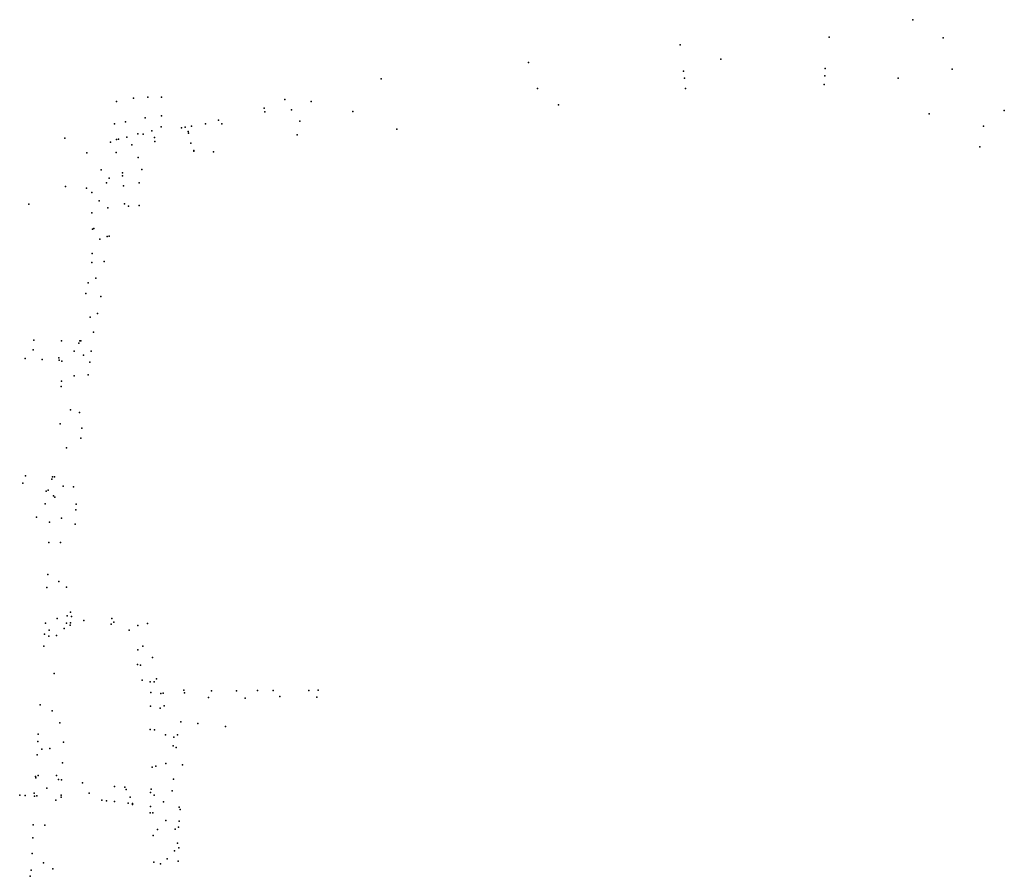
# Model space of a CAD drawing. Extents: x 197180 to 200867, y 8705806 to 8708815.
# Tile 9 of 10: x 198565 to 199025, y 8706711 to 8707111. Entities that reach past the tile are written whole.
import ezdxf

# ---------------------------------------------------------------- set-up
doc = ezdxf.new("R2010")
doc.units = 0
doc.header["$LTSCALE"] = 25
for name, color, linetype in [('ARVORE', 5, 'CONTINUOUS'), ('BORDO', 5, 'CONTINUOUS'), ('CASA', 5, 'CONTINUOUS'), ('CERCA', 5, 'CONTINUOUS'), ('CRISTA', 5, 'CONTINUOUS'), ('EIXO', 5, 'CONTINUOUS'), ('ESTACAO', 5, 'CONTINUOUS'), ('MEIO-FIO', 5, 'CONTINUOUS'), ('MURO', 5, 'CONTINUOUS'), ('PE', 5, 'CONTINUOUS'), ('PN', 5, 'CONTINUOUS'), ('POSTE', 5, 'CONTINUOUS')]:
    doc.layers.add(name, color=color, linetype=linetype)

msp = doc.modelspace()

# ---------------------------------------------------------------- linework, layer by layer
at = {"layer": 'ARVORE'}
for p in [(198584.7152, 8706940.1475, 683.8953), (198584.8277, 8706942.5116, 683.8221), (198584.1883, 8706922.5967, 684.5089), (198590.5073, 8706893.2899, 685.2239), (198581.7883, 8706888.4764, 685.6191), (198587.2111, 8706846.4397, 687.7816), (198579.0365, 8706826.3169, 688.9704), (198586.0439, 8706827.0951, 688.8304), (198578.9735, 8706823.5482, 689.0887), (198584.096, 8706783.1508, 691.2807), (198637.2669, 8706776.3496, 692.5845), (198575.6767, 8706770.7364, 691.8526), (198636.9588, 8706772.3574, 692.8136), (198582.6093, 8706758.4324, 692.5328), (198637.1652, 8706756.8286, 694.8358), (198636.5757, 8706751.2803, 695.1199), (198582.1483, 8706746.9371, 692.9394), (198629.7068, 8706733.347, 695.8481), (198637.8996, 8706733.3768, 696.3073), (198637.6709, 8706723.3273, 696.8248), (198580.8592, 8706714.9461, 694.8638), (198631.03, 8706717.312, 696.6197)]:
    msp.add_point(p, dxfattribs=at)
at = {"layer": 'BORDO'}
for p in [(198875.6147, 8707084.0846, 691.7168), (198941.137, 8707085.0593, 693.9355)]:
    msp.add_point(p, dxfattribs=at)
at = {"layer": 'CASA'}
for p in [(198586.4152, 8707055.9612, 680.0822), (198606.4408, 8707023.5277, 680.5341), (198614.2659, 8707025.4121, 680.2336), (198616.1391, 8707024.1953, 680.2641), (198621.1196, 8707024.6079, 680.2877), (198599.0156, 8707021.2182, 680.9755), (198599.4159, 8707013.4904, 681.0095), (198607.0434, 8707010.2715, 680.9525), (198596.2145, 8706983.4524, 682.1967), (198584.879, 8706961.4126, 683.3991), (198593.4731, 8706961.4679, 682.9795), (198567.8501, 8706953.1591, 684.1557), (198598.7792, 8706956.5897, 683.1417), (198575.8903, 8706952.6755, 683.9831), (198583.7825, 8706952.3329, 683.6561), (198598.0313, 8706951.4637, 683.4593), (198597.2497, 8706945.5817, 683.6453), (198594.3866, 8706920.5672, 684.4194), (198593.9125, 8706915.928, 684.5982), (198568.0988, 8706898.3992, 685.9307), (198580.5938, 8706897.8618, 685.3892), (198577.7401, 8706891.2364, 685.7946), (198577.1751, 8706885.2864, 685.8686), (198591.7691, 8706885.1508, 685.6797), (198573.1858, 8706879.0428, 686.5635), (198591.2194, 8706875.8191, 686.0794), (198578.9218, 8706867.3394, 686.6286), (198578.4616, 8706852.3252, 687.4129), (198589.1029, 8706834.7467, 688.474), (198624.9847, 8706829.4362, 689.5078), (198588.8605, 8706828.6686, 688.7023), (198576.6641, 8706818.9104, 689.3652), (198620.4573, 8706817.2038, 689.6253), (198627.2943, 8706813.5511, 689.8884), (198620.3397, 8706810.2939, 690.4033), (198632.2748, 8706797.0041, 691.2729), (198641.9716, 8706798.2982, 692.5024), (198700.313, 8706798.2502, 700.2395), (198704.7162, 8706798.3931, 700.6672), (198574.8972, 8706791.5409, 690.8825), (198626.4298, 8706790.9033, 691.5161), (198640.5514, 8706783.5914, 692.6051), (198626.2352, 8706780.0268, 691.9622), (198648.5606, 8706782.7485, 693.9302), (198573.8288, 8706774.4404, 691.7761), (198585.8474, 8706774.0846, 692.0647), (198639.007, 8706777.5278, 692.9062), (198638.3722, 8706771.6488, 692.9857), (198573.4377, 8706768.1193, 691.9976), (198585.3571, 8706764.4679, 692.3461), (198627.2281, 8706762.4228, 693.6986), (198641.3461, 8706763.5004, 694.5894), (198572.686, 8706757.9946, 692.4883), (198584.9316, 8706756.4872, 692.8156), (198594.6054, 8706755.0294, 692.7456), (198609.5855, 8706753.3343, 693.942), (198614.4306, 8706753.1112, 694.0459), (198626.6962, 8706752.0705, 694.7964), (198567.8767, 8706749.1021, 692.9024), (198572.2715, 8706748.8012, 693.1576), (198584.6832, 8706748.3427, 692.8948), (198605.8049, 8706746.7057, 693.7357), (198609.6296, 8706746.2993, 693.8188), (198618.0734, 8706744.8929, 694.5804), (198626.4187, 8706744.0188, 694.923), (198639.787, 8706743.6687, 695.9855), (198640.3103, 8706742.6305, 695.9929), (198626.3189, 8706741.1484, 695.4217), (198627.4273, 8706741.1339, 695.2646), (198639.7212, 8706737.2557, 696.1709), (198571.6141, 8706735.4961, 693.7608), (198639.5277, 8706734.3407, 696.2844), (198627.7299, 8706730.4788, 696.1391), (198638.9925, 8706726.9427, 696.5746), (198639.6068, 8706724.7757, 696.7214), (198571.1345, 8706722.1285, 694.5172), (198570.6817, 8706714.2692, 694.8037), (198627.9368, 8706718.0573, 696.5975), (198639.3064, 8706718.4831, 697.2387), (198570.3158, 8706711.4454, 694.8187)]:
    msp.add_point(p, dxfattribs=at)
at = {"layer": 'CERCA'}
for p in [(198982.2125, 8707111.3081, 696.278), (198943.2183, 8707103.1694, 693.4043), (198873.6852, 8707099.6457, 691.5477), (198802.8559, 8707091.3858, 686.2722), (198734.0381, 8707083.6945, 681.3688), (198876.1719, 8707079.1366, 692.7048), (198940.8158, 8707081.0101, 695.1629), (198631.4791, 8707075.0826, 677.5273), (198689.037, 8707074.0684, 679.1187), (198816.7941, 8707071.5045, 689.1461), (199024.9231, 8707068.9146, 698.2708), (198631.6146, 8707066.4848, 677.7257), (198989.81, 8707067.3268, 697.4379), (198609.6653, 8707062.7168, 679.3109), (198627.0655, 8707059.3505, 678.2363), (198631.4217, 8707061.3401, 678.0013), (198741.3298, 8707060.2749, 684.0299), (198610.4861, 8707055.4125, 679.6246), (198615.3305, 8707056.4702, 679.2541), (198620.5186, 8707057.9789, 678.7265), (198694.8753, 8707057.5436, 680.4627), (199013.5434, 8707051.9397, 699.2338), (198655.7976, 8707049.6509, 679.5855), (198622.3406, 8707041.3826, 679.7439), (198613.3328, 8707038.4828, 679.9483), (198613.8007, 8707033.7862, 680.1878), (198621.1522, 8707035.0946, 680.5277), (198603.1988, 8706982.0438, 682.0851), (198601.6822, 8706974.2112, 682.345), (198579.3295, 8706876.7672, 686.2768), (198589.0797, 8706829.7726, 688.622), (198589.5443, 8706832.6512, 688.5971), (198608.1232, 8706829.1986, 688.8872), (198608.3718, 8706831.7712, 689.0302), (198616.4221, 8706826.3168, 689.3354), (198621.8124, 8706810.0828, 690.2991), (198622.4629, 8706802.9575, 690.5868), (198629.1879, 8706803.5562, 690.632), (198642.2625, 8706797.0224, 692.5256), (198654.9333, 8706798.0114, 694.0391), (198666.6099, 8706798.0096, 695.6247), (198676.2807, 8706798.2185, 697.0785), (198683.7295, 8706798.121, 698.2322), (198631.1884, 8706796.8186, 691.0531), (198628.336, 8706779.8463, 691.7323), (198661.419, 8706781.3771, 695.6793), (198628.926, 8706762.8613, 693.785), (198584.6606, 8706749.3026, 692.8158), (198603.6623, 8706747.0209, 693.5716)]:
    msp.add_point(p, dxfattribs=at)
at = {"layer": 'CRISTA'}
for p in [(198679.7799, 8707068.2916, 679.6932), (198659.7262, 8707062.6541, 679.4927), (198628.5082, 8707054.388, 679.6931), (198644.2004, 8707058.3414, 679.6097)]:
    msp.add_point(p, dxfattribs=at)
at = {"layer": 'EIXO'}
for p in [(198875.1972, 8707087.2739, 691.8352), (198941.3411, 8707088.473, 693.9286), (198975.375, 8707084.0491, 695.2263), (198807.0607, 8707079.1728, 687.901), (198720.9209, 8707068.5072, 681.5234), (198696.1542, 8707063.8666, 680.4397), (199015.2711, 8707061.5646, 698.0247), (198645.2259, 8707053.7219, 679.832), (198620.6181, 8707046.9402, 679.9971), (198586.8116, 8707033.4128, 680.615), (198602.5037, 8707026.7555, 680.4571), (198569.5818, 8707025.1455, 681.1789), (198602.7174, 8707008.8958, 681.0633), (198600.876, 8706990.6309, 681.8077), (198598.2715, 8706972.4885, 682.4929), (198571.7204, 8706957.2268, 683.8604), (198590.7257, 8706956.5979, 683.239), (198590.8528, 8706945.088, 683.6874), (198589.0543, 8706929.21, 684.2331), (198587.1362, 8706911.4448, 684.7627), (198566.7913, 8706895.0222, 685.9792), (198584.9058, 8706878.5925, 685.9515), (198584.4361, 8706867.262, 686.4653), (198583.596, 8706849.0814, 687.5884), (198595.2987, 8706830.9049, 688.5678), (198609.3455, 8706830.0733, 688.8369), (198582.5555, 8706823.7778, 689.0687), (198622.8265, 8706818.8133, 689.3498), (198581.5141, 8706806.1783, 690.075), (198626.2116, 8706802.2848, 690.4253), (198653.4844, 8706794.8887, 693.9079), (198670.5815, 8706794.5524, 696.3112), (198686.8113, 8706795.4119, 698.9408), (198704.0555, 8706795.1123, 700.566), (198580.5417, 8706788.7442, 690.9933), (198632.8366, 8706791.0817, 691.538), (198633.4757, 8706777.5234, 691.9506), (198579.3849, 8706771.0716, 691.9131), (198633.6242, 8706764.1147, 693.7072), (198597.8271, 8706750.2455, 693.0794), (198616.9282, 8706748.3811, 694.0837), (198633.5892, 8706737.5099, 695.7239), (198577.1201, 8706735.3359, 693.4087), (198634.2354, 8706719.6335, 696.7592), (198576.4834, 8706717.6865, 694.4805)]:
    msp.add_point(p, dxfattribs=at)
at = {"layer": 'ESTACAO'}
for p in [(198892.6235, 8707092.8748, 692.3886), (199000.5718, 8707088.2183, 695.856), (198692.176, 8707069.2438, 680.1405), (198623.0065, 8707057.8511, 678.4586), (198603.3808, 8707041.289, 680.1784), (198595.1895, 8706954.6506, 683.2304), (198585.655, 8706893.5638, 685.3988), (198582.8214, 8706831.7725, 688.6012), (198620.4326, 8706828.4869, 689.1874), (198630.8475, 8706789.947, 691.426), (198577.9944, 8706752.5838, 692.6139), (198632.5391, 8706746.1474, 695.133)]:
    msp.add_point(p, dxfattribs=at)
at = {"layer": 'MEIO-FIO'}
for p in [(198610.3441, 8707049.3737, 679.9794), (198607.155, 8707037.3021, 680.1221), (198613.2793, 8707039.8675, 680.0123), (198596.4895, 8707032.7024, 680.3367), (198605.8531, 8707035.148, 680.1791), (198599.0259, 8707030.7104, 680.3025), (198599.8862, 8707013.77, 680.9251), (198606.1123, 8707010.1153, 680.972), (198599.0452, 8706998.0196, 681.5483), (198604.7676, 8706998.4045, 681.5241), (198592.8836, 8706960.2656, 683.0167), (198593.9528, 8706961.3881, 682.9486), (198583.6569, 8706953.4017, 683.4937), (198585.0016, 8706951.872, 683.5017), (198593.3272, 8706927.9277, 684.0642), (198580.4078, 8706896.8095, 685.311), (198581.6708, 8706897.9153, 685.2424), (198578.5913, 8706891.7616, 685.5962), (198581.1451, 8706888.9946, 685.5952), (198587.2681, 8706829.6205, 688.6415), (198587.4556, 8706832.9843, 688.4644), (198572.9663, 8706757.4539, 692.4796), (198573.9144, 8706758.5283, 692.3913), (198583.436, 8706756.695, 692.6516), (198572.0457, 8706750.3058, 692.5545), (198573.4071, 8706749.002, 692.7587)]:
    msp.add_point(p, dxfattribs=at)
at = {"layer": 'MURO'}
for p in [(198607.7562, 8707054.1132, 679.7086), (198596.7557, 8707049.2147, 679.905), (198599.1106, 8707002.1892, 681.5044), (198597.3612, 8706988.471, 681.9431), (198599.8806, 8706965.4018, 682.7981), (198571.9516, 8706961.6531, 683.721), (198591.58, 8706882.4891, 685.7294), (198578.0343, 8706846.3148, 687.7257), (198577.3452, 8706829.6589, 688.7095), (198576.9261, 8706824.5024, 688.943), (198626.5293, 8706797.2685, 691.1277), (198574.0282, 8706777.733, 691.5158), (198615.0983, 8706751.9087, 694.0321), (198565.3553, 8706749.2554, 692.7965), (198626.483, 8706750.5886, 694.6394), (198616.0078, 8706745.6112, 694.3112), (198617.9488, 8706745.3895, 694.4418), (198571.4857, 8706729.4001, 694.2549)]:
    msp.add_point(p, dxfattribs=at)
at = {"layer": 'PE'}
for p in [(198679.4982, 8707069.9383, 678.7567), (198658.1716, 8707064.4641, 678.6659), (198628.2836, 8707056.2984, 678.5465)]:
    msp.add_point(p, dxfattribs=at)
at = {"layer": 'PN'}
for p in [(198996.4557, 8707102.7952, 695.8474), (198610.5775, 8707073.0621, 679.0446), (198618.4757, 8707074.608, 678.5317), (198625.154, 8707075.0773, 678.1611), (198701.4151, 8707073.0837, 680.5109), (198614.7752, 8707063.5805, 678.611), (198623.8982, 8707065.4792, 678.0225), (198640.8263, 8707060.7859, 677.8959), (198642.6552, 8707061.0869, 677.0658), (198643.9564, 8707059.1771, 678.3446), (198645.5384, 8707061.5621, 677.8964), (198652.04, 8707062.633, 678.2842), (198611.4568, 8707055.499, 679.5322), (198617.7247, 8707052.9297, 679.8067), (198646.5628, 8707050.1997, 679.6525), (198646.5909, 8707049.9995, 678.5211)]:
    msp.add_point(p, dxfattribs=at)
at = {"layer": 'POSTE'}
for p in [(198628.1467, 8706802.2132, 690.5797), (198628.1068, 8706749.3015, 694.7621)]:
    msp.add_point(p, dxfattribs=at)

doc.saveas('drawing.dxf')
